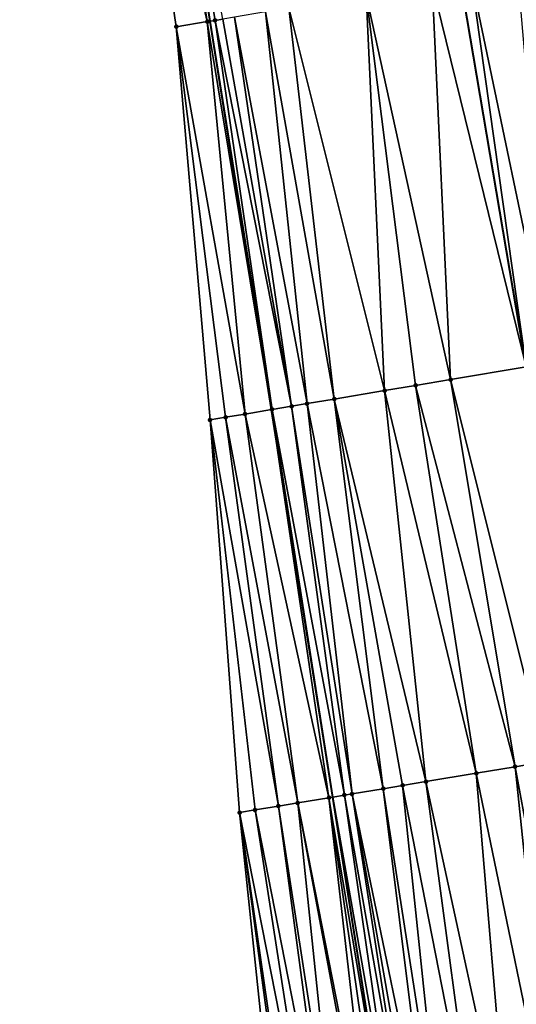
# Model space of a CAD drawing. Header units: feet. Extents: x 2004186 to 2014793, y 836912 to 864902.
# Tile 66 of 256: x 2010679 to 2010704, y 838909 to 838960. Entities that reach past the tile are written whole.
import ezdxf

# ---------------------------------------------------------------- set-up
doc = ezdxf.new("R2010")
doc.units = ezdxf.units.FT
doc.header["$LTSCALE"] = 100
doc.header["$MEASUREMENT"] = 0
for name, color, linetype, lineweight in [('EP_Travel Lane', 5, 'Continuous', 40), ('GPL_Skip Line', 2, 'Continuous', 40), ('Road Shots', 4, 'Continuous', 200), ('Road X-Section', 30, 'Continuous', 13)]:
    doc.layers.add(name, color=color, linetype=linetype, lineweight=lineweight)
doc.layers.add('I-77 SB_MM21-27-Surface-Border', color=7, linetype='Continuous')
doc.layers.add('I-77 SB_MM21-27-Surface-TIN', color=7, linetype='Continuous')

msp = doc.modelspace()

# ---------------------------------------------------------------- linework, layer by layer
at = {"layer": 'EP_Travel Lane'}
msp.add_polyline3d([(2010737.655808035, 838663.5846829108, 336.5289589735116), (2010734.349612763, 838683.306958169, 336.1584794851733), (2010731.043587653, 838703.0282183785, 335.8164885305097), (2010727.737536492, 838722.7496339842, 335.445164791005), (2010724.431395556, 838742.4715851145, 335.0739262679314), (2010721.126314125, 838762.1872160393, 334.6534164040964), (2010717.823790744, 838781.8875875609, 334.2796812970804), (2010714.517765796, 838801.6088467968, 333.8752959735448), (2010711.211708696, 838821.3302978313, 333.5080483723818), (2010707.905695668, 838841.0514859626, 333.1194361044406), (2010704.599668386, 838860.7727591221, 332.7477164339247), (2010701.31809101, 838880.6679107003, 332.3697871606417), (2010698.178557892, 838900.2814350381, 331.9895608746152), (2010695.062147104, 838920.0207179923, 331.6087217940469), (2010691.951200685, 838939.7253897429, 331.2219086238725), (2010688.832852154, 838959.4769463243, 330.849229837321), (2010685.713309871, 838979.2360641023, 330.4957122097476), (2010682.557209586, 838998.9693545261, 330.1328863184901)], dxfattribs=at)
at = {"layer": 'GPL_Skip Line'}
msp.add_polyline3d([(2010750.367047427, 838665.6936070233, 336.7888659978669), (2010747.100887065, 838685.4217515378, 336.404670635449), (2010743.834805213, 838705.149421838, 336.0325966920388), (2010740.568739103, 838724.876997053, 335.6381390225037), (2010737.302553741, 838744.6052925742, 335.266714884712), (2010734.036848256, 838764.3306895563, 334.8815007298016), (2010730.772435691, 838784.0482770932, 334.4930614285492), (2010727.506295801, 838803.7762979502, 334.1080396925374), (2010724.240141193, 838823.5044077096, 333.7415232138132), (2010720.973913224, 838843.2329605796, 333.3961509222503), (2010717.669784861, 838862.9544825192, 333.0178327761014), (2010714.44341832, 838882.7694372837, 332.6201112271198), (2010711.342535, 838902.4597906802, 332.2265500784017), (2010708.17743877, 838922.1981546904, 331.8566821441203), (2010704.898222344, 838941.8991542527, 331.5020541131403), (2010701.554104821, 838961.6087121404, 331.1166306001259), (2010698.209082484, 838981.3236028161, 330.737704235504), (2010694.878118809, 839001.0287114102, 330.3897662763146)], dxfattribs=at)
at = {"layer": 'I-77 SB_MM21-27-Surface-Border', "color": 3, "linetype": 'ByBlock', "lineweight": -2}
msp.add_polyline3d([(2010734.337000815, 838663.034767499, 336.496269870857), (2010730.282657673, 838682.6329244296, 336.1057350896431), (2010727.21508574, 838702.393204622, 335.7456162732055), (2010722.371591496, 838721.8600565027, 335.3682595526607), (2010718.711778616, 838741.5241396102, 335.0273288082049), (2010715.247907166, 838761.2123987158, 334.6093363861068), (2010711.581007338, 838780.8465231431, 334.2089059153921), (2010707.704265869, 838800.4728627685, 333.8067905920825), (2010704.2220327, 838820.1652578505, 333.4545269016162), (2010700.937210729, 838839.8897376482, 333.0523599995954), (2010697.849630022, 838859.6473225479, 332.6777965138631), (2010695.188057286, 838879.6877958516, 332.323686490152), (2010692.403490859, 838899.3273310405, 331.960470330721), (2010690.327000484, 838919.2361042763, 331.6040598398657), (2010688.825763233, 838939.2017480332, 331.2144851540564), (2010687.103591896, 838959.1882503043, 330.8689807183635), (2010684.204075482, 838978.9842045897, 330.4831046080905), (2010679.142003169, 838998.3987579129, 330.0737423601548)], dxfattribs=at)
at = {"layer": 'I-77 SB_MM21-27-Surface-TIN', "color": 128, "linetype": 'ByBlock', "lineweight": -2}
for points in [[(2010685.584980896, 838979.2146395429, 330.4940823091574), (2010684.204075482, 838978.9842045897, 330.4831046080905), (2010688.681754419, 838959.4516951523, 330.8496240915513)], [(2010685.584980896, 838979.2146395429, 330.4940823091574), (2010688.832852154, 838959.4769463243, 330.849229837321), (2010685.713309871, 838979.2360641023, 330.4957122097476)], [(2010685.584980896, 838979.2146395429, 330.4940823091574), (2010688.681754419, 838959.4516951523, 330.8496240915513), (2010688.832852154, 838959.4769463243, 330.849229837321)], [(2010689.076283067, 838959.5176280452, 330.8485946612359), (2010685.713309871, 838979.2360641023, 330.4957122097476), (2010688.832852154, 838959.4769463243, 330.849229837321)], [(2010689.470797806, 838959.5836441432, 330.8519874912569), (2010685.713309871, 838979.2360641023, 330.4957122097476), (2010689.076283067, 838959.5176280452, 330.8485946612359)], [(2010684.204075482, 838978.9842045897, 330.4831046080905), (2010687.103591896, 838959.1882503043, 330.8689807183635), (2010688.681754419, 838959.4516951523, 330.8496240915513)], [(2010704.461761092, 838962.095825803, 331.1706520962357), (2010702.094742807, 838961.6993095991, 331.1279931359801), (2010706.182998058, 838942.1148962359, 331.5315985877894)], [(2010700.122246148, 838961.368768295, 331.086537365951), (2010704.898222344, 838941.8991542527, 331.5020541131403), (2010701.554104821, 838961.6087121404, 331.1166306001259)], [(2010702.094742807, 838961.6993095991, 331.1279931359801), (2010701.554104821, 838961.6087121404, 331.1166306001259), (2010704.898222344, 838941.8991542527, 331.5020541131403)], [(2010702.094742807, 838961.6993095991, 331.1279931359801), (2010704.898222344, 838941.8991542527, 331.5020541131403), (2010706.182998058, 838942.1148962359, 331.5315985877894)], [(2010700.122246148, 838961.368768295, 331.086537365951), (2010696.769012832, 838960.8067822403, 331.0125633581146), (2010701.054796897, 838941.2537589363, 331.4136713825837)], [(2010700.122246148, 838961.368768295, 331.086537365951), (2010701.054796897, 838941.2537589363, 331.4136713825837), (2010704.898222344, 838941.8991542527, 331.5020541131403)], [(2010696.769012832, 838960.8067822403, 331.0125633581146), (2010692.824006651, 838960.145776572, 330.9337410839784), (2010697.701769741, 838940.690543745, 331.3274229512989)], [(2010696.769012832, 838960.8067822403, 331.0125633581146), (2010699.279683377, 838940.9554757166, 331.361847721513), (2010701.054796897, 838941.2537589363, 331.4136713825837)], [(2010696.769012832, 838960.8067822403, 331.0125633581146), (2010697.701769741, 838940.690543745, 331.3274229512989), (2010699.279683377, 838940.9554757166, 331.361847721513)], [(2010692.824006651, 838960.145776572, 330.9337410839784), (2010691.640512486, 838959.9474288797, 330.9076499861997), (2010695.137682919, 838940.2598929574, 331.2638772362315)], [(2010692.824006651, 838960.145776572, 330.9337410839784), (2010695.137682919, 838940.2598929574, 331.2638772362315), (2010697.701769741, 838940.690543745, 331.3274229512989)], [(2010689.470797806, 838959.5836441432, 330.8519874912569), (2010689.076283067, 838959.5176280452, 330.8485946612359), (2010692.968021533, 838939.8957914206, 331.2265804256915)], [(2010690.062549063, 838959.6827930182, 330.8637058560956), (2010689.470797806, 838959.5836441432, 330.8519874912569), (2010692.968021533, 838939.8957914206, 331.2265804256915)], [(2010691.640512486, 838959.9474288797, 330.9076499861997), (2010690.062549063, 838959.6827930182, 330.8637058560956), (2010693.757004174, 838940.028103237, 331.2351923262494)], [(2010690.062549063, 838959.6827930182, 330.8637058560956), (2010692.968021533, 838939.8957914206, 331.2265804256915), (2010693.757004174, 838940.028103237, 331.2351923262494)], [(2010691.640512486, 838959.9474288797, 330.9076499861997), (2010693.757004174, 838940.028103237, 331.2351923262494), (2010695.137682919, 838940.2598929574, 331.2638772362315)], [(2010688.681754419, 838959.4516951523, 330.8496240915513), (2010687.103591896, 838959.1882503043, 330.8689807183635), (2010690.601002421, 838939.4992809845, 331.2244544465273)], [(2010687.103591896, 838959.1882503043, 330.8689807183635), (2010689.614746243, 838939.3340576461, 331.2229741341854), (2010690.601002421, 838939.4992809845, 331.2244544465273)], [(2010687.103591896, 838959.1882503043, 330.8689807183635), (2010688.825763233, 838939.2017480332, 331.2144851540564), (2010689.614746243, 838939.3340576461, 331.2229741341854)], [(2010688.681754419, 838959.4516951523, 330.8496240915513), (2010691.951200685, 838939.7253897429, 331.2219086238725), (2010688.832852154, 838959.4769463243, 330.849229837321)], [(2010688.681754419, 838959.4516951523, 330.8496240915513), (2010690.601002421, 838939.4992809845, 331.2244544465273), (2010691.951200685, 838939.7253897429, 331.2219086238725)], [(2010689.076283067, 838959.5176280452, 330.8485946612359), (2010688.832852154, 838959.4769463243, 330.849229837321), (2010691.98177511, 838939.7305098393, 331.2218509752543)], [(2010691.98177511, 838939.7305098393, 331.2218509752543), (2010688.832852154, 838959.4769463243, 330.849229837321), (2010691.951200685, 838939.7253897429, 331.2219086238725)], [(2010689.076283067, 838959.5176280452, 330.8485946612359), (2010691.98177511, 838939.7305098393, 331.2218509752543), (2010692.968021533, 838939.8957914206, 331.2265804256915)], [(2010701.054796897, 838941.2537589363, 331.4136713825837), (2010705.913943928, 838921.8220675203, 331.7974773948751), (2010704.898222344, 838941.8991542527, 331.5020541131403)], [(2010701.054796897, 838941.2537589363, 331.4136713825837), (2010699.279683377, 838940.9554757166, 331.361847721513), (2010704.33555318, 838921.5599931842, 331.7662159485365)], [(2010701.054796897, 838941.2537589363, 331.4136713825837), (2010704.33555318, 838921.5599931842, 331.7662159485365), (2010705.913943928, 838921.8220675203, 331.7974773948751)], [(2010697.701769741, 838940.690543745, 331.3274229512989), (2010695.137682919, 838940.2598929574, 331.2638772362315), (2010699.797676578, 838920.8065488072, 331.6774426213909)], [(2010699.279683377, 838940.9554757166, 331.361847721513), (2010697.701769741, 838940.690543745, 331.3274229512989), (2010702.362578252, 838921.232318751, 331.7224887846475)], [(2010697.701769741, 838940.690543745, 331.3274229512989), (2010699.797676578, 838920.8065488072, 331.6774426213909), (2010702.362578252, 838921.232318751, 331.7224887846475)], [(2010699.279683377, 838940.9554757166, 331.361847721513), (2010702.362578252, 838921.232318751, 331.7224887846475), (2010704.33555318, 838921.5599931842, 331.7662159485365)], [(2010695.137682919, 838940.2598929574, 331.2638772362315), (2010693.757004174, 838940.028103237, 331.2351923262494), (2010697.627390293, 838920.4461906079, 331.634116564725)], [(2010695.137682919, 838940.2598929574, 331.2638772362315), (2010698.613886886, 838920.6099727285, 331.6528368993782), (2010699.797676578, 838920.8065488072, 331.6774426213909)], [(2010695.137682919, 838940.2598929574, 331.2638772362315), (2010697.627390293, 838920.4461906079, 331.634116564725), (2010698.613886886, 838920.6099727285, 331.6528368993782)], [(2010690.601002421, 838939.4992809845, 331.2244544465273), (2010694.865115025, 838919.9881125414, 331.6109021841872), (2010691.951200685, 838939.7253897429, 331.2219086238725)], [(2010691.98177511, 838939.7305098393, 331.2218509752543), (2010691.951200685, 838939.7253897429, 331.2219086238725), (2010695.062147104, 838920.0207179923, 331.6087217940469)], [(2010694.865115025, 838919.9881125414, 331.6109021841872), (2010695.062147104, 838920.0207179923, 331.6087217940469), (2010691.951200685, 838939.7253897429, 331.2219086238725)], [(2010692.968021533, 838939.8957914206, 331.2265804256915), (2010691.98177511, 838939.7305098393, 331.2218509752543), (2010695.654381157, 838920.1187226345, 331.6021680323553)], [(2010691.98177511, 838939.7305098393, 331.2218509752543), (2010695.062147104, 838920.0207179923, 331.6087217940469), (2010695.654381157, 838920.1187226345, 331.6021680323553)], [(2010693.757004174, 838940.028103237, 331.2351923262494), (2010692.968021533, 838939.8957914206, 331.2265804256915), (2010696.048996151, 838920.1841367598, 331.6040239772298)], [(2010692.968021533, 838939.8957914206, 331.2265804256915), (2010695.654381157, 838920.1187226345, 331.6021680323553), (2010696.048996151, 838920.1841367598, 331.6040239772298)], [(2010693.757004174, 838940.028103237, 331.2351923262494), (2010696.048996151, 838920.1841367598, 331.6040239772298), (2010697.627390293, 838920.4461906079, 331.634116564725)], [(2010689.614746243, 838939.3340576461, 331.2229741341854), (2010688.825763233, 838939.2017480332, 331.2144851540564), (2010692.300059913, 838919.5632686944, 331.6186903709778)], [(2010688.825763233, 838939.2017480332, 331.2144851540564), (2010691.116213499, 838919.3670349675, 331.6136160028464), (2010692.300059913, 838919.5632686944, 331.6186903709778)], [(2010688.825763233, 838939.2017480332, 331.2144851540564), (2010690.327000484, 838919.2361042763, 331.6040598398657), (2010691.116213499, 838919.3670349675, 331.6136160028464)], [(2010690.601002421, 838939.4992809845, 331.2244544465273), (2010689.614746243, 838939.3340576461, 331.2229741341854), (2010693.286613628, 838919.7267060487, 331.6177415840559)], [(2010689.614746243, 838939.3340576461, 331.2229741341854), (2010692.300059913, 838919.5632686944, 331.6186903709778), (2010693.286613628, 838919.7267060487, 331.6177415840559)], [(2010690.601002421, 838939.4992809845, 331.2244544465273), (2010693.286613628, 838919.7267060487, 331.6177415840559), (2010694.865115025, 838919.9881125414, 331.6109021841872)], [(2010704.33555318, 838921.5599931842, 331.7662159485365), (2010702.362578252, 838921.232318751, 331.7224887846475), (2010706.413339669, 838901.6433933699, 332.1028680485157)], [(2010705.913943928, 838921.8220675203, 331.7974773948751), (2010704.33555318, 838921.5599931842, 331.7662159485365), (2010707.99186211, 838901.9046735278, 332.1346081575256)], [(2010704.33555318, 838921.5599931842, 331.7662159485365), (2010706.413339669, 838901.6433933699, 332.1028680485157), (2010707.99186211, 838901.9046735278, 332.1346081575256)], [(2010702.362578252, 838921.232318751, 331.7224887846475), (2010699.797676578, 838920.8065488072, 331.6774426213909), (2010704.045554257, 838901.2514837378, 332.055785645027)], [(2010702.362578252, 838921.232318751, 331.7224887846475), (2010704.045554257, 838901.2514837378, 332.055785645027), (2010706.413339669, 838901.6433933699, 332.1028680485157)], [(2010698.613886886, 838920.6099727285, 331.6528368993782), (2010697.627390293, 838920.4461906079, 331.634116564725), (2010700.691145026, 838900.6965604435, 332.0031201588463)], [(2010699.797676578, 838920.8065488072, 331.6774426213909), (2010698.613886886, 838920.6099727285, 331.6528368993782), (2010702.467032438, 838900.9901998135, 332.0238581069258)], [(2010698.613886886, 838920.6099727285, 331.6528368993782), (2010700.691145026, 838900.6965604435, 332.0031201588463), (2010702.467032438, 838900.9901998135, 332.0238581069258)], [(2010699.797676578, 838920.8065488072, 331.6774426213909), (2010702.467032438, 838900.9901998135, 332.0238581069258), (2010704.045554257, 838901.2514837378, 332.055785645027)], [(2010694.865115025, 838919.9881125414, 331.6109021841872), (2010698.178557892, 838900.2814350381, 331.9895608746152), (2010695.062147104, 838920.0207179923, 331.6087217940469)], [(2010695.654381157, 838920.1187226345, 331.6021680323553), (2010695.062147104, 838920.0207179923, 331.6087217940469), (2010698.520587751, 838900.337838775, 331.9862783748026)], [(2010698.520587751, 838900.337838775, 331.9862783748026), (2010695.062147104, 838920.0207179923, 331.6087217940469), (2010698.178557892, 838900.2814350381, 331.9895608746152)], [(2010696.048996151, 838920.1841367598, 331.6040239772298), (2010695.654381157, 838920.1187226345, 331.6021680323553), (2010699.112589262, 838900.4354821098, 331.981423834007)], [(2010695.654381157, 838920.1187226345, 331.6021680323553), (2010698.520587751, 838900.337838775, 331.9862783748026), (2010699.112589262, 838900.4354821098, 331.981423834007)], [(2010697.627390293, 838920.4461906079, 331.634116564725), (2010696.048996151, 838920.1841367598, 331.6040239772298), (2010700.099196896, 838900.5985937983, 331.9918851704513)], [(2010696.048996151, 838920.1841367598, 331.6040239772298), (2010699.507240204, 838900.5006790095, 331.9832308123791), (2010700.099196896, 838900.5985937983, 331.9918851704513)], [(2010696.048996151, 838920.1841367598, 331.6040239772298), (2010699.112589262, 838900.4354821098, 331.981423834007), (2010699.507240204, 838900.5006790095, 331.9832308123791)], [(2010697.627390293, 838920.4461906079, 331.634116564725), (2010700.099196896, 838900.5985937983, 331.9918851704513), (2010700.691145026, 838900.6965604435, 332.0031201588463)], [(2010692.300059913, 838919.5632686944, 331.6186903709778), (2010691.116213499, 838919.3670349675, 331.6136160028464), (2010694.96876871, 838899.7508278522, 331.958130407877)], [(2010693.286613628, 838919.7267060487, 331.6177415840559), (2010692.300059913, 838919.5632686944, 331.6186903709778), (2010695.363416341, 838899.8160448, 331.9609350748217)], [(2010692.300059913, 838919.5632686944, 331.6186903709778), (2010694.96876871, 838899.7508278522, 331.958130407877), (2010695.363416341, 838899.8160448, 331.9609350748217)], [(2010694.865115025, 838919.9881125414, 331.6109021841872), (2010693.286613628, 838919.7267060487, 331.6177415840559), (2010697.139270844, 838900.1098834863, 331.991591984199)], [(2010693.286613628, 838919.7267060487, 331.6177415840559), (2010696.941955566, 838900.0772233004, 331.987616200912), (2010697.139270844, 838900.1098834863, 331.991591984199)], [(2010693.286613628, 838919.7267060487, 331.6177415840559), (2010695.363416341, 838899.8160448, 331.9609350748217), (2010696.941955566, 838900.0772233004, 331.987616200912)], [(2010694.865115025, 838919.9881125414, 331.6109021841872), (2010697.731248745, 838900.2076698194, 331.9938537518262), (2010698.178557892, 838900.2814350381, 331.9895608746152)], [(2010694.865115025, 838919.9881125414, 331.6109021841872), (2010697.139270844, 838900.1098834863, 331.991591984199), (2010697.731248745, 838900.2076698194, 331.9938537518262)], [(2010691.116213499, 838919.3670349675, 331.6136160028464), (2010690.327000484, 838919.2361042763, 331.6040598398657), (2010694.179447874, 838899.6205488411, 331.9602288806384)], [(2010690.327000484, 838919.2361042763, 331.6040598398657), (2010693.192779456, 838899.4578053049, 331.9680886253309), (2010694.179447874, 838899.6205488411, 331.9602288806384)], [(2010690.327000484, 838919.2361042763, 331.6040598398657), (2010692.995453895, 838899.4252074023, 331.9672123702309), (2010693.192779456, 838899.4578053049, 331.9680886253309)], [(2010690.327000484, 838919.2361042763, 331.6040598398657), (2010692.403490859, 838899.3273310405, 331.960470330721), (2010692.995453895, 838899.4252074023, 331.9672123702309)], [(2010691.116213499, 838919.3670349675, 331.6136160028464), (2010694.179447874, 838899.6205488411, 331.9602288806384), (2010694.96876871, 838899.7508278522, 331.958130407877)]]:
    msp.add_3dface(points, dxfattribs=at)
at = {"layer": 'Road Shots', "lineweight": 100}
for p in [(2010687.103591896, 838959.1882503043, 330.8689807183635), (2010688.681754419, 838959.4516951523, 330.8496240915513), (2010689.076283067, 838959.5176280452, 330.8485946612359), (2010701.054796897, 838941.2537589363, 331.4136713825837), (2010697.701769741, 838940.690543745, 331.3274229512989), (2010699.279683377, 838940.9554757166, 331.361847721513), (2010695.137682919, 838940.2598929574, 331.2638772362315), (2010691.98177511, 838939.7305098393, 331.2218509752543), (2010692.968021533, 838939.8957914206, 331.2265804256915), (2010693.757004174, 838940.028103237, 331.2351923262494), (2010688.825763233, 838939.2017480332, 331.2144851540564), (2010689.614746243, 838939.3340576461, 331.2229741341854), (2010690.601002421, 838939.4992809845, 331.2244544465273), (2010704.33555318, 838921.5599931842, 331.7662159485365), (2010702.362578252, 838921.232318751, 331.7224887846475), (2010698.613886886, 838920.6099727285, 331.6528368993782), (2010699.797676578, 838920.8065488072, 331.6774426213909), (2010695.654381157, 838920.1187226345, 331.6021680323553), (2010696.048996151, 838920.1841367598, 331.6040239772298), (2010697.627390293, 838920.4461906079, 331.634116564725), (2010692.300059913, 838919.5632686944, 331.6186903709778), (2010693.286613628, 838919.7267060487, 331.6177415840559), (2010694.865115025, 838919.9881125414, 331.6109021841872), (2010690.327000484, 838919.2361042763, 331.6040598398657), (2010691.116213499, 838919.3670349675, 331.6136160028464)]:
    msp.add_point(p, dxfattribs=at)
at = {"layer": 'Road X-Section', "extrusion": (0.1648506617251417, -0.9861341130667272, 0.01907276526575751), "elevation": -495856.8648686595, "flags": 128}
msp.add_lwpolyline([(2121496.024699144, 9790.011389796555), (2121497.624699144, 9789.992029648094), (2121498.024699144, 9789.991000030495), (2121498.424699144, 9789.994393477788), (2121499.024699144, 9790.006113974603), (2121500.624699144, 9790.050066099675), (2121501.824699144, 9790.076161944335), (2121505.824699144, 9790.15499855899), (2121509.224699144, 9790.22898602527), (2121511.224699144, 9790.270449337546), (2121513.624699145, 9790.31311605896), (2121514.624699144, 9790.334920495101), (2121516.024699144, 9790.372204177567), (2121517.224699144, 9790.402045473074), (2121519.624699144, 9790.456987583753), (2121520.624699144, 9790.48067550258), (2121521.224699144, 9790.490603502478), (2121521.824699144, 9790.494553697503), (2121522.224699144, 9790.492700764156), (2121522.824699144, 9790.483052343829), (2121523.624699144, 9790.461780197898), (2121524.424699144, 9790.441305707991), (2121524.824699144, 9790.434615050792), (2121526.624699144, 9790.42116934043), (2121528.424699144, 9790.39673469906), (2121529.424699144, 9790.37649249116), (2121530.424699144, 9790.351870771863), (2121531.424699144, 9790.335746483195), (2121532.224699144, 9790.324890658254), (2121533.424699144, 9790.304339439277), (2121534.824699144, 9790.28671006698), (2121535.224699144, 9790.276460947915), (2121535.824699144, 9790.253893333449), (2121537.224699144, 9790.185399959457), (2121539.624699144, 9790.082735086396)], dxfattribs=at)
at = {"layer": 'Road X-Section', "extrusion": (0.1651695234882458, -0.9860977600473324, 0.01817240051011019), "elevation": -495165.5334629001, "flags": 128}
msp.add_lwpolyline([(2121653.28764917, 9331.101738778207), (2121654.087649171, 9331.110229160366), (2121655.087649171, 9331.111709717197), (2121656.487649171, 9331.109105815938), (2121657.487649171, 9331.113836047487), (2121658.287649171, 9331.122449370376), (2121659.687649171, 9331.15113901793), (2121662.287649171, 9331.214695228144), (2121663.887649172, 9331.249125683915), (2121665.687649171, 9331.300957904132), (2121670.887649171, 9331.418904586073), (2121671.887649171, 9331.437639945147), (2121673.087649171, 9331.458913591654), (2121674.687649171, 9331.497340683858), (2121676.287649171, 9331.518853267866), (2121677.087649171, 9331.536474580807), (2121679.087649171, 9331.589552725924), (2121679.68764917, 9331.600958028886), (2121680.287649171, 9331.606929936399), (2121680.887649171, 9331.60679735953), (2121681.887649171, 9331.597683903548), (2121682.887649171, 9331.580651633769), (2121683.887649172, 9331.557280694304), (2121684.687649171, 9331.54660220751), (2121685.287649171, 9331.540796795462), (2121687.887649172, 9331.500972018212), (2121689.087649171, 9331.48442637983), (2121690.28764917, 9331.460076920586), (2121691.287649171, 9331.446061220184), (2121692.28764917, 9331.421772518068), (2121692.887649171, 9331.41261781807), (2121693.687649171, 9331.406668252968), (2121693.887649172, 9331.40329914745), (2121694.287649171, 9331.390608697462), (2121694.687649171, 9331.371530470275), (2121695.487649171, 9331.327500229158), (2121696.487649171, 9331.279906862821), (2121699.087649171, 9331.156939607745)], dxfattribs=at)
at = {"layer": 'Road X-Section', "extrusion": (0.163428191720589, -0.9863952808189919, 0.01776446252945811), "elevation": -498896.6004618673, "flags": 128}
msp.add_lwpolyline([(2120773.16259503, 9195.685108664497), (2120773.96259503, 9195.694666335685), (2120775.16259503, 9195.69974150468), (2120776.16259503, 9195.698792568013), (2120777.76259503, 9195.691952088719), (2120778.56259503, 9195.683216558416), (2120778.96259503, 9195.685072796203), (2120780.56259503, 9195.71517013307), (2120781.56259503, 9195.733893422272), (2120782.76259503, 9195.758503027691), (2120785.36259503, 9195.80355630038), (2120787.36259503, 9195.847290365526), (2120788.962595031, 9195.878556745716), (2120790.76259503, 9195.926741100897), (2120793.36259503, 9195.984730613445), (2120793.76259503, 9195.988771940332), (2120794.56259503, 9195.99410799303), (2120794.96259503, 9196.00384978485), (2120795.96259503, 9196.03742678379), (2120796.56259503, 9196.051340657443), (2120797.76259503, 9196.071755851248), (2120799.16259503, 9196.097157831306), (2120800.96259503, 9196.137423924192), (2120801.56259503, 9196.148136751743), (2120801.96259503, 9196.15136154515), (2120802.76259503, 9196.149863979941), (2120803.76259503, 9196.141927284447), (2120804.56259503, 9196.12868268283), (2120804.96259503, 9196.117061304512), (2120805.76259503, 9196.08742782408), (2120806.16259503, 9196.07779737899), (2120806.56259503, 9196.073855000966), (2120807.16259503, 9196.071683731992), (2120808.16259503, 9196.058102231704), (2120808.96259503, 9196.050753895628), (2120809.96259503, 9196.03881428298), (2120810.96259503, 9196.028524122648), (2120814.16259503, 9195.966862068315), (2120814.56259503, 9195.957052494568), (2120814.76259503, 9195.954681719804), (2120815.36259503, 9195.959999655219), (2120815.56259503, 9195.959796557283), (2120815.76259503, 9195.955308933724), (2120816.16259503, 9195.937186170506), (2120816.96259503, 9195.893466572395), (2120817.96259503, 9195.842675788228), (2120818.96259503, 9195.789041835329), (2120820.76259503, 9195.704769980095), (2120821.16259503, 9195.68532210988)], dxfattribs=at)

doc.saveas('drawing.dxf')
